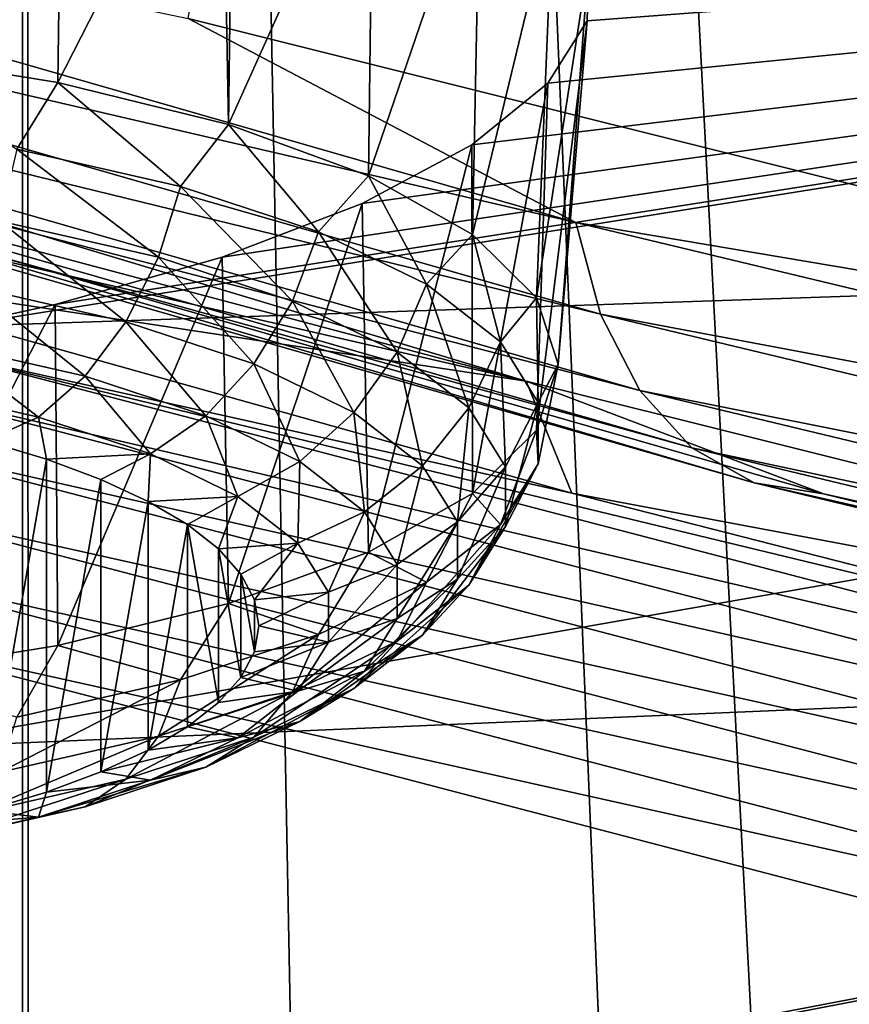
# Model space of a CAD drawing. Header units: millimetres. Extents: x -24 to 24, y 0 to 188.
# Tile 84 of 256: x -16.34 to -15.512, y 134.106 to 135.088. Entities that reach past the tile are written whole.
import ezdxf

# ---------------------------------------------------------------- set-up
doc = ezdxf.new("R2010")
doc.units = ezdxf.units.MM
doc.header["$LTSCALE"] = 58.620611
for name, color, linetype in [('167', 7, 'CONTINUOUS'), ('173', 7, 'CONTINUOUS'), ('2', 7, 'CONTINUOUS'), ('222', 7, 'CONTINUOUS'), ('223', 7, 'CONTINUOUS'), ('226', 7, 'CONTINUOUS'), ('248', 7, 'CONTINUOUS'), ('249', 7, 'CONTINUOUS'), ('252', 7, 'CONTINUOUS'), ('253', 7, 'CONTINUOUS')]:
    doc.layers.add(name, color=color, linetype=linetype)

msp = doc.modelspace()

# ---------------------------------------------------------------- linework, layer by layer
at = {"layer": '167', "color": 7, "linetype": 'CONTINUOUS'}
for points in [[(-17.34064, 135.33332, 216.85869), (-16.17161, 135.08939, 215.71924), (-15.78467, 134.88597, 215.43988), (-17.34064, 135.33332, 216.85869)], [(-17.34064, 135.33332, 216.85869), (-15.78467, 134.88597, 215.43988), (-17.31359, 135.24097, 216.91492), (-17.34064, 135.33332, 216.85869)], [(-17.31359, 135.24097, 216.91492), (-15.78467, 134.88597, 215.43988), (-15.76004, 134.79432, 215.49833), (-17.31359, 135.24097, 216.91492)], [(-17.31359, 135.24097, 216.91492), (-15.76004, 134.79432, 215.49833), (-17.2704, 135.16366, 216.9826), (-17.31359, 135.24097, 216.91492)], [(-15.83429, 134.72767, 216.22025), (-17.36953, 135.18929, 217.68435), (-17.0688, 135.05551, 217.2188), (-15.83429, 134.72767, 216.22025)], [(-17.2704, 135.16366, 216.9826), (-15.76004, 134.79432, 215.49833), (-15.72073, 134.71812, 215.56954), (-17.2704, 135.16366, 216.9826)], [(-17.2704, 135.16366, 216.9826), (-15.72073, 134.71812, 215.56954), (-17.21322, 135.10522, 217.05835), (-17.2704, 135.16366, 216.9826)], [(-17.21322, 135.10522, 217.05835), (-15.72073, 134.71812, 215.56954), (-15.66868, 134.66116, 215.64997), (-17.21322, 135.10522, 217.05835)], [(-17.21322, 135.10522, 217.05835), (-15.66868, 134.66116, 215.64997), (-17.14488, 135.06856, 217.13841), (-17.21322, 135.10522, 217.05835)], [(-16.17161, 135.08939, 215.71924), (-14.46584, 134.66345, 214.36834), (-15.78467, 134.88597, 215.43988), (-16.17161, 135.08939, 215.71924)], [(-17.0688, 135.05551, 217.2188), (-17.14488, 135.06856, 217.13841), (-15.60648, 134.62626, 215.73562), (-17.0688, 135.05551, 217.2188)], [(-17.14488, 135.06856, 217.13841), (-15.66868, 134.66116, 215.64997), (-15.60648, 134.62626, 215.73562), (-17.14488, 135.06856, 217.13841)], [(-15.53722, 134.61517, 215.82223), (-15.83429, 134.72767, 216.22025), (-17.0688, 135.05551, 217.2188), (-15.53722, 134.61517, 215.82223)], [(-15.53722, 134.61517, 215.82223), (-17.0688, 135.05551, 217.2188), (-15.60648, 134.62626, 215.73562), (-15.53722, 134.61517, 215.82223)], [(-15.78467, 134.88597, 215.43988), (-14.46584, 134.66345, 214.36834), (-14.10161, 134.48236, 214.15981), (-15.78467, 134.88597, 215.43988)], [(-15.78467, 134.88597, 215.43988), (-14.10161, 134.48236, 214.15981), (-15.76004, 134.79432, 215.49833), (-15.78467, 134.88597, 215.43988)], [(-15.76004, 134.79432, 215.49833), (-14.10161, 134.48236, 214.15981), (-14.07961, 134.39134, 214.22026), (-15.76004, 134.79432, 215.49833)], [(-15.76004, 134.79432, 215.49833), (-14.07961, 134.39134, 214.22026), (-15.72073, 134.71812, 215.56954), (-15.76004, 134.79432, 215.49833)], [(-14.16397, 134.31061, 214.89751), (-15.83429, 134.72767, 216.22025), (-15.53722, 134.61517, 215.82223), (-14.16397, 134.31061, 214.89751)], [(-15.72073, 134.71812, 215.56954), (-14.07961, 134.39134, 214.22026), (-14.04449, 134.31615, 214.29465), (-15.72073, 134.71812, 215.56954)], [(-15.72073, 134.71812, 215.56954), (-14.04449, 134.31615, 214.29465), (-15.66868, 134.66116, 215.64997), (-15.72073, 134.71812, 215.56954)], [(-15.66868, 134.66116, 215.64997), (-14.04449, 134.31615, 214.29465), (-13.99799, 134.26052, 214.3793), (-15.66868, 134.66116, 215.64997)], [(-15.66868, 134.66116, 215.64997), (-13.99799, 134.26052, 214.3793), (-15.60648, 134.62626, 215.73562), (-15.66868, 134.66116, 215.64997)], [(-15.53722, 134.61517, 215.82223), (-15.60648, 134.62626, 215.73562), (-13.94242, 134.22721, 214.46999), (-15.53722, 134.61517, 215.82223)], [(-15.60648, 134.62626, 215.73562), (-13.99799, 134.26052, 214.3793), (-13.94242, 134.22721, 214.46999), (-15.60648, 134.62626, 215.73562)], [(-13.88055, 134.21789, 214.56223), (-14.16397, 134.31061, 214.89751), (-15.53722, 134.61517, 215.82223), (-13.88055, 134.21789, 214.56223)], [(-13.88055, 134.21789, 214.56223), (-15.53722, 134.61517, 215.82223), (-13.94242, 134.22721, 214.46999), (-13.88055, 134.21789, 214.56223)]]:
    msp.add_3dface(points, dxfattribs=at)
at = {"layer": '173', "color": 7, "linetype": 'CONTINUOUS'}
msp.add_3dface([(-14.46584, 134.66345, 214.36834), (-16.17161, 135.08939, 215.71924), (-14.87501, 142.34043, 212.18618), (-14.46584, 134.66345, 214.36834)], dxfattribs=at)
at = {"layer": '2', "color": 7, "linetype": 'CONTINUOUS'}
for points in [[(-17.92097, 148, -16.33712), (-16.33712, 148, -17.92097), (-17.92097, 0.5, -16.33712), (-17.92097, 148, -16.33712)], [(-17.92097, 0.5, -16.33712), (-16.33712, 148, -17.92097), (-16.33712, 0.5, -17.92097), (-17.92097, 0.5, -16.33712)], [(-16.33712, 148, 17.92097), (-17.92097, 148, 16.33712), (-16.5818, 123.08029, 17.69481), (-16.33712, 148, 17.92097)], [(-16.32657, 123.17804, 17.93058), (-16.33712, 148, 17.92097), (-16.5818, 123.08029, 17.69481), (-16.32657, 123.17804, 17.93058)], [(-16.33712, 148, -17.92097), (-14.61389, 148, -19.35192), (-16.33712, 0.5, -17.92097), (-16.33712, 148, -17.92097)], [(-16.33712, 0.5, -17.92097), (-14.61389, 148, -19.35192), (-14.61389, 0.5, -19.35192), (-16.33712, 0.5, -17.92097)], [(-14.61389, 148, 19.35192), (-16.33712, 148, 17.92097), (-15.05794, 123.55006, 19.00844), (-14.61389, 148, 19.35192)], [(-15.05794, 123.55006, 19.00844), (-16.33712, 148, 17.92097), (-15.32333, 123.48535, 18.79516), (-15.05794, 123.55006, 19.00844)], [(-15.32333, 123.48535, 18.79516), (-16.33712, 148, 17.92097), (-15.86245, 123.33355, 18.34245), (-15.32333, 123.48535, 18.79516)], [(-15.86245, 123.33355, 18.34245), (-16.33712, 148, 17.92097), (-16.32657, 123.17804, 17.93058), (-15.86245, 123.33355, 18.34245)]]:
    msp.add_3dface(points, dxfattribs=at)
at = {"layer": '222', "color": 7, "linetype": 'CONTINUOUS'}
msp.add_3dface([(-14.89466, 134.05367, 214.91398), (-16.49186, 133.73088, 216.46557), (-16.55289, 134.48688, 216.28795), (-14.89466, 134.05367, 214.91398)], dxfattribs=at)
at = {"layer": '223', "color": 7, "linetype": 'CONTINUOUS'}
for points in [[(-16.60253, 134.84418, 216.58979), (-15.78869, 134.6159, 215.86577), (-16.42491, 134.75765, 216.34345), (-16.60253, 134.84418, 216.58979)], [(-16.42491, 134.75765, 216.34345), (-14.77951, 134.32779, 214.9801), (-16.46656, 134.72071, 216.30925), (-16.42491, 134.75765, 216.34345)], [(-15.78869, 134.6159, 215.86577), (-14.94016, 134.39933, 215.17891), (-16.42491, 134.75765, 216.34345), (-15.78869, 134.6159, 215.86577)], [(-16.42491, 134.75765, 216.34345), (-14.94016, 134.39933, 215.17891), (-14.77951, 134.32779, 214.9801), (-16.42491, 134.75765, 216.34345)], [(-16.46656, 134.72071, 216.30925), (-14.81698, 134.28976, 214.94245), (-16.50232, 134.67152, 216.28539), (-16.46656, 134.72071, 216.30925)], [(-16.46656, 134.72071, 216.30925), (-14.77951, 134.32779, 214.9801), (-14.81698, 134.28976, 214.94245), (-16.46656, 134.72071, 216.30925)], [(-16.50232, 134.67152, 216.28539), (-14.84916, 134.23964, 214.91562), (-16.52976, 134.61345, 216.27349), (-16.50232, 134.67152, 216.28539)], [(-16.50232, 134.67152, 216.28539), (-14.81698, 134.28976, 214.94245), (-14.84916, 134.23964, 214.91562), (-16.50232, 134.67152, 216.28539)], [(-16.54701, 134.55044, 216.27437), (-16.52976, 134.61345, 216.27349), (-14.87385, 134.18084, 214.90144), (-16.54701, 134.55044, 216.27437)], [(-16.52976, 134.61345, 216.27349), (-14.84916, 134.23964, 214.91562), (-14.87385, 134.18084, 214.90144), (-16.52976, 134.61345, 216.27349)], [(-14.88937, 134.11738, 214.90089), (-16.55289, 134.48688, 216.28795), (-16.54701, 134.55044, 216.27437), (-14.88937, 134.11738, 214.90089)], [(-14.88937, 134.11738, 214.90089), (-16.54701, 134.55044, 216.27437), (-14.87385, 134.18084, 214.90144), (-14.88937, 134.11738, 214.90089)], [(-14.89466, 134.05367, 214.91398), (-16.55289, 134.48688, 216.28795), (-14.88937, 134.11738, 214.90089), (-14.89466, 134.05367, 214.91398)]]:
    msp.add_3dface(points, dxfattribs=at)
at = {"layer": '226', "color": 7, "linetype": 'CONTINUOUS'}
for points in [[(-17.36953, 135.18929, 217.68435), (-15.83429, 134.72767, 216.22025), (-17.37995, 135.08369, 217.3494), (-17.36953, 135.18929, 217.68435)], [(-15.83429, 134.72767, 216.22025), (-16.60253, 134.84418, 216.58979), (-17.37995, 135.08369, 217.3494), (-15.83429, 134.72767, 216.22025)], [(-15.83429, 134.72767, 216.22025), (-15.78869, 134.6159, 215.86577), (-16.60253, 134.84418, 216.58979), (-15.83429, 134.72767, 216.22025)], [(-15.83429, 134.72767, 216.22025), (-14.16397, 134.31061, 214.89751), (-15.78869, 134.6159, 215.86577), (-15.83429, 134.72767, 216.22025)], [(-14.16397, 134.31061, 214.89751), (-14.94016, 134.39933, 215.17891), (-15.78869, 134.6159, 215.86577), (-14.16397, 134.31061, 214.89751)]]:
    msp.add_3dface(points, dxfattribs=at)
at = {"layer": '248', "color": 7, "linetype": 'CONTINUOUS'}
for points in [[(-16.31302, 134.64958, 237.5884), (-16.37414, 134.66795, 237.64666), (-16.37414, 134.29906, 236.47671), (-16.31302, 134.64958, 237.5884)], [(-16.31302, 134.31743, 236.53496), (-16.31302, 134.64958, 237.5884), (-16.37414, 134.29906, 236.47671), (-16.31302, 134.31743, 236.53496)], [(-16.25863, 134.62939, 237.52438), (-16.31302, 134.64958, 237.5884), (-16.31302, 134.31743, 236.53496), (-16.25863, 134.62939, 237.52438)], [(-16.25863, 134.33762, 236.59898), (-16.25863, 134.62939, 237.52438), (-16.31302, 134.31743, 236.53496), (-16.25863, 134.33762, 236.59898)], [(-16.21156, 134.60761, 237.45529), (-16.25863, 134.62939, 237.52438), (-16.25863, 134.33762, 236.59898), (-16.21156, 134.60761, 237.45529)], [(-16.21156, 134.3594, 236.66808), (-16.21156, 134.60761, 237.45529), (-16.25863, 134.33762, 236.59898), (-16.21156, 134.3594, 236.66808)], [(-16.17231, 134.58446, 237.38187), (-16.21156, 134.60761, 237.45529), (-16.21156, 134.3594, 236.66808), (-16.17231, 134.58446, 237.38187)], [(-16.17231, 134.38255, 236.7415), (-16.17231, 134.58446, 237.38187), (-16.21156, 134.3594, 236.66808), (-16.17231, 134.38255, 236.7415)], [(-16.14134, 134.56021, 237.30495), (-16.17231, 134.58446, 237.38187), (-16.14134, 134.4068, 236.81842), (-16.14134, 134.56021, 237.30495)], [(-16.14134, 134.4068, 236.81842), (-16.17231, 134.58446, 237.38187), (-16.17231, 134.38255, 236.7415), (-16.14134, 134.4068, 236.81842)], [(-16.11897, 134.53511, 237.22536), (-16.14134, 134.56021, 237.30495), (-16.11897, 134.4319, 236.898), (-16.11897, 134.53511, 237.22536)], [(-16.11897, 134.4319, 236.898), (-16.14134, 134.56021, 237.30495), (-16.14134, 134.4068, 236.81842), (-16.11897, 134.4319, 236.898)], [(-16.10545, 134.50945, 237.14397), (-16.11897, 134.53511, 237.22536), (-16.10545, 134.45756, 236.9794), (-16.10545, 134.50945, 237.14397)], [(-16.10545, 134.45756, 236.9794), (-16.11897, 134.53511, 237.22536), (-16.11897, 134.4319, 236.898), (-16.10545, 134.45756, 236.9794)], [(-16.10092, 134.4835, 237.06168), (-16.10545, 134.50945, 237.14397), (-16.10545, 134.45756, 236.9794), (-16.10092, 134.4835, 237.06168)]]:
    msp.add_3dface(points, dxfattribs=at)
at = {"layer": '249', "color": 7, "linetype": 'CONTINUOUS'}
for points in [[(-16.30159, 135.0257, 237.87062), (-16.4959, 135.05694, 237.96967), (-16.34249, 134.95908, 237.89991), (-16.30159, 135.0257, 237.87062)], [(-16.17925, 134.92201, 237.78234), (-16.30159, 135.0257, 237.87062), (-16.34249, 134.95908, 237.89991), (-16.17925, 134.92201, 237.78234)], [(-16.13126, 134.98367, 237.73731), (-16.30159, 135.0257, 237.87062), (-16.17925, 134.92201, 237.78234), (-16.13126, 134.98367, 237.73731)], [(-16.04144, 134.87655, 237.63817), (-16.13126, 134.98367, 237.73731), (-16.17925, 134.92201, 237.78234), (-16.04144, 134.87655, 237.63817)], [(-15.99149, 134.93245, 237.57487), (-16.13126, 134.98367, 237.73731), (-16.04144, 134.87655, 237.63817), (-15.99149, 134.93245, 237.57487)], [(-16.20133, 134.85138, 237.77922), (-16.34249, 134.95908, 237.89991), (-16.35974, 134.88736, 237.89331), (-16.20133, 134.85138, 237.77922)], [(-16.17925, 134.92201, 237.78234), (-16.34249, 134.95908, 237.89991), (-16.20133, 134.85138, 237.77922), (-16.17925, 134.92201, 237.78234)], [(-15.93376, 134.82426, 237.47231), (-15.99149, 134.93245, 237.57487), (-16.04144, 134.87655, 237.63817), (-15.93376, 134.82426, 237.47231)], [(-15.88762, 134.87402, 237.38955), (-15.99149, 134.93245, 237.57487), (-15.93376, 134.82426, 237.47231), (-15.88762, 134.87402, 237.38955)], [(-16.06759, 134.80727, 237.63931), (-16.17925, 134.92201, 237.78234), (-16.20133, 134.85138, 237.77922), (-16.06759, 134.80727, 237.63931)], [(-16.04144, 134.87655, 237.63817), (-16.17925, 134.92201, 237.78234), (-16.06759, 134.80727, 237.63931), (-16.04144, 134.87655, 237.63817)], [(-16.23369, 134.78695, 237.76232), (-16.35974, 134.88736, 237.89331), (-16.38503, 134.82132, 237.87131), (-16.23369, 134.78695, 237.76232)], [(-16.20133, 134.85138, 237.77922), (-16.35974, 134.88736, 237.89331), (-16.23369, 134.78695, 237.76232), (-16.20133, 134.85138, 237.77922)], [(-15.96309, 134.75652, 237.47835), (-16.04144, 134.87655, 237.63817), (-16.06759, 134.80727, 237.63931), (-15.96309, 134.75652, 237.47835)], [(-15.93376, 134.82426, 237.47231), (-16.04144, 134.87655, 237.63817), (-15.96309, 134.75652, 237.47835), (-15.93376, 134.82426, 237.47231)], [(-15.85987, 134.7669, 237.2904), (-15.88762, 134.87402, 237.38955), (-15.93376, 134.82426, 237.47231), (-15.85987, 134.7669, 237.2904)], [(-15.82366, 134.81062, 237.18846), (-15.88762, 134.87402, 237.38955), (-15.85987, 134.7669, 237.2904), (-15.82366, 134.81062, 237.18846)], [(-16.10593, 134.74481, 237.62866), (-16.20133, 134.85138, 237.77922), (-16.23369, 134.78695, 237.76232), (-16.10593, 134.74481, 237.62866)], [(-16.06759, 134.80727, 237.63931), (-16.20133, 134.85138, 237.77922), (-16.10593, 134.74481, 237.62866), (-16.06759, 134.80727, 237.63931)], [(-16.27437, 134.73263, 237.73265), (-16.38503, 134.82132, 237.87131), (-16.41681, 134.76498, 237.83524), (-16.27437, 134.73263, 237.73265)], [(-16.23369, 134.78695, 237.76232), (-16.38503, 134.82132, 237.87131), (-16.27437, 134.73263, 237.73265), (-16.23369, 134.78695, 237.76232)], [(-15.89138, 134.70086, 237.30182), (-15.93376, 134.82426, 237.47231), (-15.96309, 134.75652, 237.47835), (-15.89138, 134.70086, 237.30182)], [(-15.85987, 134.7669, 237.2904), (-15.93376, 134.82426, 237.47231), (-15.89138, 134.70086, 237.30182), (-15.85987, 134.7669, 237.2904)], [(-16.00609, 134.69632, 237.47488), (-16.06759, 134.80727, 237.63931), (-16.10593, 134.74481, 237.62866), (-16.00609, 134.69632, 237.47488)], [(-15.96309, 134.75652, 237.47835), (-16.06759, 134.80727, 237.63931), (-16.00609, 134.69632, 237.47488), (-15.96309, 134.75652, 237.47835)], [(-15.82228, 134.70644, 237.09863), (-15.82366, 134.81062, 237.18846), (-15.85987, 134.7669, 237.2904), (-15.82228, 134.70644, 237.09863)], [(-15.80206, 134.74468, 236.97933), (-15.82366, 134.81062, 237.18846), (-15.82228, 134.70644, 237.09863), (-15.80206, 134.74468, 236.97933)], [(-16.15411, 134.69297, 237.60685), (-16.23369, 134.78695, 237.76232), (-16.27437, 134.73263, 237.73265), (-16.15411, 134.69297, 237.60685)], [(-16.10593, 134.74481, 237.62866), (-16.23369, 134.78695, 237.76232), (-16.15411, 134.69297, 237.60685), (-16.10593, 134.74481, 237.62866)], [(-16.45316, 134.72178, 237.78731), (-16.32089, 134.69175, 237.69204), (-16.41681, 134.76498, 237.83524), (-16.45316, 134.72178, 237.78731)], [(-16.32089, 134.69175, 237.69204), (-16.27437, 134.73263, 237.73265), (-16.41681, 134.76498, 237.83524), (-16.32089, 134.69175, 237.69204)], [(-15.85491, 134.64218, 237.11572), (-15.85987, 134.7669, 237.2904), (-15.89138, 134.70086, 237.30182), (-15.85491, 134.64218, 237.11572)], [(-15.82228, 134.70644, 237.09863), (-15.85987, 134.7669, 237.2904), (-15.85491, 134.64218, 237.11572), (-15.82228, 134.70644, 237.09863)], [(-15.93759, 134.64315, 237.30623), (-15.96309, 134.75652, 237.47835), (-16.00609, 134.69632, 237.47488), (-15.93759, 134.64315, 237.30623)], [(-15.89138, 134.70086, 237.30182), (-15.96309, 134.75652, 237.47835), (-15.93759, 134.64315, 237.30623), (-15.89138, 134.70086, 237.30182)], [(-16.06015, 134.64733, 237.46211), (-16.10593, 134.74481, 237.62866), (-16.15411, 134.69297, 237.60685), (-16.06015, 134.64733, 237.46211)], [(-16.00609, 134.69632, 237.47488), (-16.10593, 134.74481, 237.62866), (-16.06015, 134.64733, 237.46211), (-16.00609, 134.69632, 237.47488)], [(-15.82366, 134.67875, 236.77021), (-15.80206, 134.74468, 236.97933), (-15.82228, 134.64493, 236.90354), (-15.82366, 134.67875, 236.77021)], [(-15.82228, 134.64493, 236.90354), (-15.80206, 134.74468, 236.97933), (-15.82228, 134.70644, 237.09863), (-15.82228, 134.64493, 236.90354)], [(-16.32089, 134.69175, 237.69204), (-16.20922, 134.65491, 237.57521), (-16.27437, 134.73263, 237.73265), (-16.32089, 134.69175, 237.69204)], [(-16.20922, 134.65491, 237.57521), (-16.15411, 134.69297, 237.60685), (-16.27437, 134.73263, 237.73265), (-16.20922, 134.65491, 237.57521)], [(-16.45316, 134.72178, 237.78731), (-16.37414, 134.66795, 237.64666), (-16.32089, 134.69175, 237.69204), (-16.45316, 134.72178, 237.78731)], [(-15.82228, 134.64493, 236.90354), (-15.82228, 134.70644, 237.09863), (-15.85491, 134.58249, 236.9264), (-15.82228, 134.64493, 236.90354)], [(-15.85491, 134.58249, 236.9264), (-15.82228, 134.70644, 237.09863), (-15.85491, 134.64218, 237.11572), (-15.85491, 134.58249, 236.9264)], [(-15.99566, 134.59728, 237.30336), (-16.00609, 134.69632, 237.47488), (-16.06015, 134.64733, 237.46211), (-15.99566, 134.59728, 237.30336)], [(-15.93759, 134.64315, 237.30623), (-16.00609, 134.69632, 237.47488), (-15.99566, 134.59728, 237.30336), (-15.93759, 134.64315, 237.30623)], [(-15.90274, 134.58709, 237.12844), (-15.89138, 134.70086, 237.30182), (-15.93759, 134.64315, 237.30623), (-15.90274, 134.58709, 237.12844)], [(-15.85491, 134.64218, 237.11572), (-15.89138, 134.70086, 237.30182), (-15.90274, 134.58709, 237.12844), (-15.85491, 134.64218, 237.11572)], [(-16.37414, 134.66795, 237.64666), (-16.31302, 134.64958, 237.5884), (-16.32089, 134.69175, 237.69204), (-16.37414, 134.66795, 237.64666)], [(-16.32089, 134.69175, 237.69204), (-16.31302, 134.64958, 237.5884), (-16.20922, 134.65491, 237.57521), (-16.32089, 134.69175, 237.69204)], [(-16.20922, 134.65491, 237.57521), (-16.12196, 134.61253, 237.44081), (-16.15411, 134.69297, 237.60685), (-16.20922, 134.65491, 237.57521)], [(-16.12196, 134.61253, 237.44081), (-16.06015, 134.64733, 237.46211), (-16.15411, 134.69297, 237.60685), (-16.12196, 134.61253, 237.44081)], [(-15.88762, 134.61534, 236.56912), (-15.82366, 134.67875, 236.77021), (-15.85987, 134.58446, 236.71178), (-15.88762, 134.61534, 236.56912)], [(-15.85987, 134.58446, 236.71178), (-15.82366, 134.67875, 236.77021), (-15.82228, 134.64493, 236.90354), (-15.85987, 134.58446, 236.71178)], [(-16.31302, 134.64958, 237.5884), (-16.25863, 134.62939, 237.52438), (-16.20922, 134.65491, 237.57521), (-16.31302, 134.64958, 237.5884)], [(-16.25863, 134.62939, 237.52438), (-16.21156, 134.60761, 237.45529), (-16.20922, 134.65491, 237.57521), (-16.25863, 134.62939, 237.52438)], [(-16.20922, 134.65491, 237.57521), (-16.21156, 134.60761, 237.45529), (-16.12196, 134.61253, 237.44081), (-16.20922, 134.65491, 237.57521)], [(-16.12196, 134.61253, 237.44081), (-16.06208, 134.56605, 237.2934), (-16.06015, 134.64733, 237.46211), (-16.12196, 134.61253, 237.44081)], [(-16.06208, 134.56605, 237.2934), (-15.99566, 134.59728, 237.30336), (-16.06015, 134.64733, 237.46211), (-16.06208, 134.56605, 237.2934)], [(-15.85987, 134.58446, 236.71178), (-15.82228, 134.64493, 236.90354), (-15.89138, 134.52381, 236.7403), (-15.85987, 134.58446, 236.71178)], [(-15.89138, 134.52381, 236.7403), (-15.82228, 134.64493, 236.90354), (-15.85491, 134.58249, 236.9264), (-15.89138, 134.52381, 236.7403)], [(-15.96287, 134.54452, 237.13602), (-15.93759, 134.64315, 237.30623), (-15.99566, 134.59728, 237.30336), (-15.96287, 134.54452, 237.13602)], [(-15.90274, 134.58709, 237.12844), (-15.93759, 134.64315, 237.30623), (-15.96287, 134.54452, 237.13602), (-15.90274, 134.58709, 237.12844)], [(-15.85491, 134.58249, 236.9264), (-15.85491, 134.64218, 237.11572), (-15.90274, 134.53006, 236.94758), (-15.85491, 134.58249, 236.9264)], [(-15.90274, 134.53006, 236.94758), (-15.85491, 134.64218, 237.11572), (-15.90274, 134.58709, 237.12844), (-15.90274, 134.53006, 236.94758)], [(-15.99149, 134.55691, 236.38379), (-15.88762, 134.61534, 236.56912), (-15.93376, 134.52711, 236.52987), (-15.99149, 134.55691, 236.38379)], [(-15.93376, 134.52711, 236.52987), (-15.88762, 134.61534, 236.56912), (-15.85987, 134.58446, 236.71178), (-15.93376, 134.52711, 236.52987)], [(-16.21156, 134.60761, 237.45529), (-16.17231, 134.58446, 237.38187), (-16.12196, 134.61253, 237.44081), (-16.21156, 134.60761, 237.45529)], [(-16.17231, 134.58446, 237.38187), (-16.14134, 134.56021, 237.30495), (-16.12196, 134.61253, 237.44081), (-16.17231, 134.58446, 237.38187)], [(-16.12196, 134.61253, 237.44081), (-16.14134, 134.56021, 237.30495), (-16.06208, 134.56605, 237.2934), (-16.12196, 134.61253, 237.44081)], [(-16.06208, 134.56605, 237.2934), (-16.03162, 134.51706, 237.138), (-15.99566, 134.59728, 237.30336), (-16.06208, 134.56605, 237.2934)], [(-16.03162, 134.51706, 237.138), (-15.96287, 134.54452, 237.13602), (-15.99566, 134.59728, 237.30336), (-16.03162, 134.51706, 237.138)], [(-15.90274, 134.53006, 236.94758), (-15.90274, 134.58709, 237.12844), (-15.96287, 134.49084, 236.96579), (-15.90274, 134.53006, 236.94758)], [(-15.96287, 134.49084, 236.96579), (-15.90274, 134.58709, 237.12844), (-15.96287, 134.54452, 237.13602), (-15.96287, 134.49084, 236.96579)], [(-15.93376, 134.52711, 236.52987), (-15.85987, 134.58446, 236.71178), (-15.96309, 134.46815, 236.56377), (-15.93376, 134.52711, 236.52987)], [(-15.96309, 134.46815, 236.56377), (-15.85987, 134.58446, 236.71178), (-15.89138, 134.52381, 236.7403), (-15.96309, 134.46815, 236.56377)], [(-15.89138, 134.52381, 236.7403), (-15.85491, 134.58249, 236.9264), (-15.93759, 134.47401, 236.76979), (-15.89138, 134.52381, 236.7403)], [(-15.93759, 134.47401, 236.76979), (-15.85491, 134.58249, 236.9264), (-15.90274, 134.53006, 236.94758), (-15.93759, 134.47401, 236.76979)], [(-16.14134, 134.56021, 237.30495), (-16.11897, 134.53511, 237.22536), (-16.06208, 134.56605, 237.2934), (-16.14134, 134.56021, 237.30495)], [(-16.11897, 134.53511, 237.22536), (-16.10545, 134.50945, 237.14397), (-16.06208, 134.56605, 237.2934), (-16.11897, 134.53511, 237.22536)], [(-16.06208, 134.56605, 237.2934), (-16.10545, 134.50945, 237.14397), (-16.03162, 134.51706, 237.138), (-16.06208, 134.56605, 237.2934)], [(-16.13126, 134.50569, 236.22136), (-15.99149, 134.55691, 236.38379), (-16.04144, 134.47481, 236.364), (-16.13126, 134.50569, 236.22136)], [(-16.04144, 134.47481, 236.364), (-15.99149, 134.55691, 236.38379), (-15.93376, 134.52711, 236.52987), (-16.04144, 134.47481, 236.364)], [(-16.03162, 134.51706, 237.138), (-16.03162, 134.46721, 236.97992), (-15.96287, 134.54452, 237.13602), (-16.03162, 134.51706, 237.138)], [(-16.03162, 134.46721, 236.97992), (-15.96287, 134.49084, 236.96579), (-15.96287, 134.54452, 237.13602), (-16.03162, 134.46721, 236.97992)], [(-16.04144, 134.47481, 236.364), (-15.93376, 134.52711, 236.52987), (-16.06759, 134.4174, 236.40281), (-16.04144, 134.47481, 236.364)], [(-16.06759, 134.4174, 236.40281), (-15.93376, 134.52711, 236.52987), (-15.96309, 134.46815, 236.56377), (-16.06759, 134.4174, 236.40281)], [(-15.93759, 134.47401, 236.76979), (-15.90274, 134.53006, 236.94758), (-15.99566, 134.43808, 236.79845), (-15.93759, 134.47401, 236.76979)], [(-15.99566, 134.43808, 236.79845), (-15.90274, 134.53006, 236.94758), (-15.96287, 134.49084, 236.96579), (-15.99566, 134.43808, 236.79845)], [(-16.10545, 134.50945, 237.14397), (-16.10092, 134.4835, 237.06168), (-16.03162, 134.51706, 237.138), (-16.10545, 134.50945, 237.14397)], [(-16.03162, 134.51706, 237.138), (-16.10092, 134.4835, 237.06168), (-16.03162, 134.46721, 236.97992), (-16.03162, 134.51706, 237.138)], [(-15.96309, 134.46815, 236.56377), (-15.89138, 134.52381, 236.7403), (-16.00609, 134.42083, 236.60114), (-15.96309, 134.46815, 236.56377)], [(-16.00609, 134.42083, 236.60114), (-15.89138, 134.52381, 236.7403), (-15.93759, 134.47401, 236.76979), (-16.00609, 134.42083, 236.60114)], [(-16.30159, 134.46366, 236.08805), (-16.13126, 134.50569, 236.22136), (-16.17925, 134.42935, 236.21983), (-16.30159, 134.46366, 236.08805)], [(-16.17925, 134.42935, 236.21983), (-16.13126, 134.50569, 236.22136), (-16.04144, 134.47481, 236.364), (-16.17925, 134.42935, 236.21983)], [(-16.03162, 134.46721, 236.97992), (-16.06208, 134.41822, 236.82452), (-15.96287, 134.49084, 236.96579), (-16.03162, 134.46721, 236.97992)], [(-16.06208, 134.41822, 236.82452), (-15.99566, 134.43808, 236.79845), (-15.96287, 134.49084, 236.96579), (-16.06208, 134.41822, 236.82452)], [(-16.10092, 134.4835, 237.06168), (-16.10545, 134.45756, 236.9794), (-16.03162, 134.46721, 236.97992), (-16.10092, 134.4835, 237.06168)], [(-16.17925, 134.42935, 236.21983), (-16.04144, 134.47481, 236.364), (-16.20133, 134.37329, 236.2629), (-16.17925, 134.42935, 236.21983)], [(-16.20133, 134.37329, 236.2629), (-16.04144, 134.47481, 236.364), (-16.06759, 134.4174, 236.40281), (-16.20133, 134.37329, 236.2629)], [(-16.10545, 134.45756, 236.9794), (-16.11897, 134.4319, 236.898), (-16.03162, 134.46721, 236.97992), (-16.10545, 134.45756, 236.9794)], [(-16.03162, 134.46721, 236.97992), (-16.11897, 134.4319, 236.898), (-16.06208, 134.41822, 236.82452), (-16.03162, 134.46721, 236.97992)], [(-16.06759, 134.4174, 236.40281), (-15.96309, 134.46815, 236.56377), (-16.10593, 134.37235, 236.44737), (-16.06759, 134.4174, 236.40281)], [(-16.10593, 134.37235, 236.44737), (-15.96309, 134.46815, 236.56377), (-16.00609, 134.42083, 236.60114), (-16.10593, 134.37235, 236.44737)], [(-16.00609, 134.42083, 236.60114), (-15.93759, 134.47401, 236.76979), (-16.06015, 134.38803, 236.6397), (-16.00609, 134.42083, 236.60114)], [(-16.06015, 134.38803, 236.6397), (-15.93759, 134.47401, 236.76979), (-15.99566, 134.43808, 236.79845), (-16.06015, 134.38803, 236.6397)], [(-16.4959, 134.43243, 235.98899), (-16.30159, 134.46366, 236.08805), (-16.34249, 134.39228, 236.10227), (-16.4959, 134.43243, 235.98899)], [(-16.34249, 134.39228, 236.10227), (-16.30159, 134.46366, 236.08805), (-16.17925, 134.42935, 236.21983), (-16.34249, 134.39228, 236.10227)], [(-16.06208, 134.41822, 236.82452), (-16.12196, 134.37174, 236.67711), (-15.99566, 134.43808, 236.79845), (-16.06208, 134.41822, 236.82452)], [(-16.12196, 134.37174, 236.67711), (-16.06015, 134.38803, 236.6397), (-15.99566, 134.43808, 236.79845), (-16.12196, 134.37174, 236.67711)], [(-16.34249, 134.39228, 236.10227), (-16.17925, 134.42935, 236.21983), (-16.35974, 134.33732, 236.14881), (-16.34249, 134.39228, 236.10227)], [(-16.35974, 134.33732, 236.14881), (-16.17925, 134.42935, 236.21983), (-16.20133, 134.37329, 236.2629), (-16.35974, 134.33732, 236.14881)], [(-16.11897, 134.4319, 236.898), (-16.14134, 134.4068, 236.81842), (-16.06208, 134.41822, 236.82452), (-16.11897, 134.4319, 236.898)], [(-16.14134, 134.4068, 236.81842), (-16.17231, 134.38255, 236.7415), (-16.06208, 134.41822, 236.82452), (-16.14134, 134.4068, 236.81842)], [(-16.06208, 134.41822, 236.82452), (-16.17231, 134.38255, 236.7415), (-16.12196, 134.37174, 236.67711), (-16.06208, 134.41822, 236.82452)], [(-16.10593, 134.37235, 236.44737), (-16.00609, 134.42083, 236.60114), (-16.15411, 134.34239, 236.49497), (-16.10593, 134.37235, 236.44737)], [(-16.15411, 134.34239, 236.49497), (-16.00609, 134.42083, 236.60114), (-16.06015, 134.38803, 236.6397), (-16.15411, 134.34239, 236.49497)], [(-16.20133, 134.37329, 236.2629), (-16.06759, 134.4174, 236.40281), (-16.23369, 134.3302, 236.3137), (-16.20133, 134.37329, 236.2629)], [(-16.23369, 134.3302, 236.3137), (-16.06759, 134.4174, 236.40281), (-16.10593, 134.37235, 236.44737), (-16.23369, 134.3302, 236.3137)], [(-16.17231, 134.38255, 236.7415), (-16.21156, 134.3594, 236.66808), (-16.12196, 134.37174, 236.67711), (-16.17231, 134.38255, 236.7415)], [(-16.12196, 134.37174, 236.67711), (-16.20922, 134.32936, 236.5427), (-16.06015, 134.38803, 236.6397), (-16.12196, 134.37174, 236.67711)], [(-16.20922, 134.32936, 236.5427), (-16.15411, 134.34239, 236.49497), (-16.06015, 134.38803, 236.6397), (-16.20922, 134.32936, 236.5427)], [(-16.35974, 134.33732, 236.14881), (-16.20133, 134.37329, 236.2629), (-16.38503, 134.29584, 236.20471), (-16.35974, 134.33732, 236.14881)], [(-16.38503, 134.29584, 236.20471), (-16.20133, 134.37329, 236.2629), (-16.23369, 134.3302, 236.3137), (-16.38503, 134.29584, 236.20471)], [(-16.23369, 134.3302, 236.3137), (-16.10593, 134.37235, 236.44737), (-16.27437, 134.30273, 236.36916), (-16.23369, 134.3302, 236.3137)], [(-16.27437, 134.30273, 236.36916), (-16.10593, 134.37235, 236.44737), (-16.15411, 134.34239, 236.49497), (-16.27437, 134.30273, 236.36916)], [(-16.21156, 134.3594, 236.66808), (-16.25863, 134.33762, 236.59898), (-16.12196, 134.37174, 236.67711), (-16.21156, 134.3594, 236.66808)], [(-16.12196, 134.37174, 236.67711), (-16.25863, 134.33762, 236.59898), (-16.20922, 134.32936, 236.5427), (-16.12196, 134.37174, 236.67711)], [(-16.20922, 134.32936, 236.5427), (-16.32089, 134.29253, 236.42588), (-16.15411, 134.34239, 236.49497), (-16.20922, 134.32936, 236.5427)], [(-16.32089, 134.29253, 236.42588), (-16.27437, 134.30273, 236.36916), (-16.15411, 134.34239, 236.49497), (-16.32089, 134.29253, 236.42588)], [(-16.38503, 134.29584, 236.20471), (-16.23369, 134.3302, 236.3137), (-16.41681, 134.27038, 236.26657), (-16.38503, 134.29584, 236.20471)], [(-16.41681, 134.27038, 236.26657), (-16.23369, 134.3302, 236.3137), (-16.27437, 134.30273, 236.36916), (-16.41681, 134.27038, 236.26657)], [(-16.25863, 134.33762, 236.59898), (-16.31302, 134.31743, 236.53496), (-16.20922, 134.32936, 236.5427), (-16.25863, 134.33762, 236.59898)], [(-16.20922, 134.32936, 236.5427), (-16.31302, 134.31743, 236.53496), (-16.32089, 134.29253, 236.42588), (-16.20922, 134.32936, 236.5427)], [(-16.31302, 134.31743, 236.53496), (-16.37414, 134.29906, 236.47671), (-16.32089, 134.29253, 236.42588), (-16.31302, 134.31743, 236.53496)], [(-16.32089, 134.29253, 236.42588), (-16.45316, 134.26249, 236.33061), (-16.27437, 134.30273, 236.36916), (-16.32089, 134.29253, 236.42588)], [(-16.45316, 134.26249, 236.33061), (-16.41681, 134.27038, 236.26657), (-16.27437, 134.30273, 236.36916), (-16.45316, 134.26249, 236.33061)], [(-16.32089, 134.29253, 236.42588), (-16.4413, 134.28272, 236.42488), (-16.45316, 134.26249, 236.33061), (-16.32089, 134.29253, 236.42588)], [(-16.37414, 134.29906, 236.47671), (-16.4413, 134.28272, 236.42488), (-16.32089, 134.29253, 236.42588), (-16.37414, 134.29906, 236.47671)]]:
    msp.add_3dface(points, dxfattribs=at)
at = {"layer": '252', "color": 7, "linetype": 'CONTINUOUS'}
for points in [[(-16.49327, 135.39468, 237.89617), (-16.4959, 135.05694, 237.96967), (-16.29705, 135.37437, 237.79652), (-16.49327, 135.39468, 237.89617)], [(-16.4959, 135.05694, 237.96967), (-16.30159, 135.0257, 237.87062), (-16.29705, 135.37437, 237.79652), (-16.4959, 135.05694, 237.96967)], [(-16.29705, 135.37437, 237.79652), (-16.30159, 135.0257, 237.87062), (-16.13808, 135.3465, 237.67626), (-16.29705, 135.37437, 237.79652)], [(-16.30159, 135.0257, 237.87062), (-16.13126, 134.98367, 237.73731), (-16.13808, 135.3465, 237.67626), (-16.30159, 135.0257, 237.87062)], [(-16.13808, 135.3465, 237.67626), (-16.13126, 134.98367, 237.73731), (-16.12668, 135.34398, 237.66585), (-16.13808, 135.3465, 237.67626)], [(-16.12668, 135.34398, 237.66585), (-16.13126, 134.98367, 237.73731), (-15.98704, 135.30505, 237.51096), (-16.12668, 135.34398, 237.66585)], [(-16.13126, 134.98367, 237.73731), (-15.99149, 134.93245, 237.57487), (-15.98704, 135.30505, 237.51096), (-16.13126, 134.98367, 237.73731)], [(-15.98704, 135.30505, 237.51096), (-15.99149, 134.93245, 237.57487), (-15.88004, 135.25871, 237.33689), (-15.98704, 135.30505, 237.51096)], [(-15.99149, 134.93245, 237.57487), (-15.88762, 134.87402, 237.38955), (-15.88004, 135.25871, 237.33689), (-15.99149, 134.93245, 237.57487)], [(-15.88004, 135.25871, 237.33689), (-15.88762, 134.87402, 237.38955), (-15.80758, 135.20607, 237.14853), (-15.88004, 135.25871, 237.33689)], [(-15.88762, 134.87402, 237.38955), (-15.82366, 134.81062, 237.18846), (-15.80758, 135.20607, 237.14853), (-15.88762, 134.87402, 237.38955)], [(-15.80758, 135.20607, 237.14853), (-15.82366, 134.81062, 237.18846), (-15.77151, 135.1484, 236.95126), (-15.80758, 135.20607, 237.14853)], [(-15.82366, 134.81062, 237.18846), (-15.80206, 134.74468, 236.97933), (-15.77151, 135.1484, 236.95126), (-15.82366, 134.81062, 237.18846)], [(-15.77151, 135.1484, 236.95126), (-15.80206, 134.74468, 236.97933), (-15.77314, 135.08734, 236.7513), (-15.77151, 135.1484, 236.95126)], [(-15.80206, 134.74468, 236.97933), (-15.82366, 134.67875, 236.77021), (-15.77314, 135.08734, 236.7513), (-15.80206, 134.74468, 236.97933)], [(-15.77314, 135.08734, 236.7513), (-15.82366, 134.67875, 236.77021), (-15.81257, 135.02494, 236.55558), (-15.77314, 135.08734, 236.7513)], [(-15.81257, 135.02494, 236.55558), (-15.88762, 134.61534, 236.56912), (-15.88835, 134.96339, 236.37094), (-15.81257, 135.02494, 236.55558)], [(-15.82366, 134.67875, 236.77021), (-15.88762, 134.61534, 236.56912), (-15.81257, 135.02494, 236.55558), (-15.82366, 134.67875, 236.77021)], [(-15.88835, 134.96339, 236.37094), (-15.99149, 134.55691, 236.38379), (-15.99778, 134.90483, 236.20336), (-15.88835, 134.96339, 236.37094)], [(-15.88762, 134.61534, 236.56912), (-15.99149, 134.55691, 236.38379), (-15.88835, 134.96339, 236.37094), (-15.88762, 134.61534, 236.56912)], [(-15.99778, 134.90483, 236.20336), (-16.13126, 134.50569, 236.22136), (-16.1376, 134.85119, 236.05774), (-15.99778, 134.90483, 236.20336)], [(-15.99149, 134.55691, 236.38379), (-16.13126, 134.50569, 236.22136), (-15.99778, 134.90483, 236.20336), (-15.99149, 134.55691, 236.38379)], [(-16.1376, 134.85119, 236.05774), (-16.30159, 134.46366, 236.08805), (-16.30453, 134.80418, 235.93815), (-16.1376, 134.85119, 236.05774)], [(-16.13126, 134.50569, 236.22136), (-16.30159, 134.46366, 236.08805), (-16.1376, 134.85119, 236.05774), (-16.13126, 134.50569, 236.22136)], [(-16.30159, 134.46366, 236.08805), (-16.4959, 134.43243, 235.98899), (-16.30453, 134.80418, 235.93815), (-16.30159, 134.46366, 236.08805)], [(-16.30453, 134.80418, 235.93815), (-16.4959, 134.43243, 235.98899), (-16.40568, 134.78198, 235.88539), (-16.30453, 134.80418, 235.93815)]]:
    msp.add_3dface(points, dxfattribs=at)
at = {"layer": '253', "color": 7, "linetype": 'CONTINUOUS'}
for points in [[(-16.30453, 134.80418, 235.93815), (-16.40568, 134.78198, 235.88539), (-13.34656, 135.27093, 236.6664), (-16.30453, 134.80418, 235.93815)], [(-16.40568, 134.78198, 235.88539), (-13.5056, 134.88015, 235.42699), (-13.34656, 135.27093, 236.6664), (-16.40568, 134.78198, 235.88539)], [(-16.1376, 134.85119, 236.05774), (-16.30453, 134.80418, 235.93815), (-13.34656, 135.27093, 236.6664), (-16.1376, 134.85119, 236.05774)], [(-15.99778, 134.90483, 236.20336), (-16.1376, 134.85119, 236.05774), (-13.34656, 135.27093, 236.6664), (-15.99778, 134.90483, 236.20336)], [(-15.88835, 134.96339, 236.37094), (-15.99778, 134.90483, 236.20336), (-13.34656, 135.27093, 236.6664), (-15.88835, 134.96339, 236.37094)], [(-15.81257, 135.02494, 236.55558), (-15.88835, 134.96339, 236.37094), (-13.34656, 135.27093, 236.6664), (-15.81257, 135.02494, 236.55558)], [(-15.77314, 135.08734, 236.7513), (-15.81257, 135.02494, 236.55558), (-13.34656, 135.27093, 236.6664), (-15.77314, 135.08734, 236.7513)], [(-15.77151, 135.1484, 236.95126), (-15.77314, 135.08734, 236.7513), (-13.34656, 135.27093, 236.6664), (-15.77151, 135.1484, 236.95126)], [(-13.5056, 134.88015, 235.42699), (-16.40568, 134.78198, 235.88539), (-16.46859, 134.36105, 234.55096), (-13.5056, 134.88015, 235.42699)], [(-13.5384, 134.48657, 234.17872), (-13.5056, 134.88015, 235.42699), (-16.46859, 134.36105, 234.55096), (-13.5384, 134.48657, 234.17872)], [(-16.40809, 133.93937, 233.2134), (-13.5384, 134.48657, 234.17872), (-16.46859, 134.36105, 234.55096), (-16.40809, 133.93937, 233.2134)], [(-16.39419, 133.93795, 233.2065), (-13.5384, 134.48657, 234.17872), (-16.40809, 133.93937, 233.2134), (-16.39419, 133.93795, 233.2065)], [(-16.21528, 133.91279, 233.09529), (-13.5384, 134.48657, 234.17872), (-16.39419, 133.93795, 233.2065), (-16.21528, 133.91279, 233.09529)], [(-16.06192, 133.87771, 232.95693), (-13.5384, 134.48657, 234.17872), (-16.21528, 133.91279, 233.09529), (-16.06192, 133.87771, 232.95693)], [(-15.93731, 133.83359, 232.7956), (-13.5384, 134.48657, 234.17872), (-16.06192, 133.87771, 232.95693), (-15.93731, 133.83359, 232.7956)], [(-13.44465, 134.09388, 232.93327), (-13.5384, 134.48657, 234.17872), (-15.93731, 133.83359, 232.7956), (-13.44465, 134.09388, 232.93327)]]:
    msp.add_3dface(points, dxfattribs=at)

doc.saveas('drawing.dxf')
